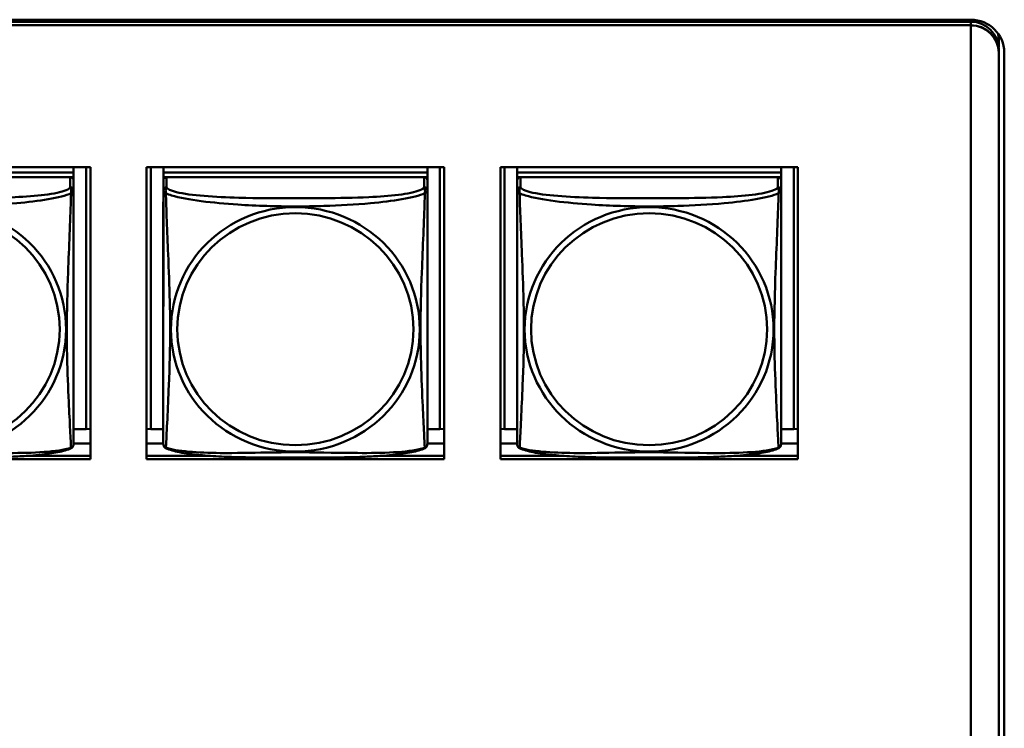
# Model space of a CAD drawing. Header units: inches. Extents: x 7.7 to 68.4, y -5.1 to 39.9.
# Tile 101 of 172: x 50.7 to 52.4, y 17.5 to 18.8. Entities that reach past the tile are written whole.
import ezdxf

# ---------------------------------------------------------------- set-up
doc = ezdxf.new("R2010")
doc.units = ezdxf.units.IN
doc.header["$MEASUREMENT"] = 0
doc.layers.add('Visible Edges(ROSSANSI)', color=7, linetype='Continuous', lineweight=50)
doc.layers.add('Visible Tangent Edges(ROSSANSI)', color=7, linetype='Continuous', lineweight=50)

msp = doc.modelspace()

# ---------------------------------------------------------------- linework, layer by layer
at = {"layer": 'Visible Edges(ROSSANSI)'}
for p, q in [((40.4676, 18.7686), (52.3623, 18.7686)), ((40.4676, 18.765), (52.3622, 18.765)), ((52.3622, 18.7589), (40.4676, 18.7589)), ((52.3622, 18.7588), (52.3622, 18.7584)), ((52.3622, 18.7584), (52.3622, 13.8052)), ((52.4122, 18.7335), (52.4122, 18.719)), ((52.4123, 18.7097), (52.4123, 18.7158)), ((52.4122, 18.7097), (52.4122, 18.7093)), ((52.4122, 13.7562), (52.4122, 18.7093)), ((52.4123, 13.7566), (52.4123, 18.7097)), ((52.4223, 18.7097), (52.4223, 13.7566)), ((50.2545, 18.505), (50.787, 18.505)), ((50.7569, 18.505), (50.7569, 18.495)), ((50.7795, 18.505), (50.7795, 18.0363)), ((50.787, 18.505), (50.787, 17.9823)), ((50.8875, 17.9823), (50.8875, 18.505)), ((50.8875, 18.505), (51.42, 18.505)), ((50.8948, 18.0363), (50.8948, 18.505)), ((50.9175, 18.505), (50.9175, 18.495)), ((50.9175, 18.481), (50.9175, 18.505)), ((51.3899, 18.505), (51.3899, 18.495)), ((51.4125, 18.505), (51.4125, 18.0363)), ((51.42, 18.505), (51.42, 17.9823)), ((51.5205, 17.9823), (51.5205, 18.505)), ((51.5205, 18.505), (52.053, 18.505)), ((51.5278, 18.0363), (51.5278, 18.505)), ((51.5505, 18.505), (51.5505, 18.495)), ((51.5505, 18.481), (51.5505, 18.505)), ((52.0229, 18.505), (52.0229, 18.495)), ((52.0455, 18.505), (52.0455, 18.0363)), ((52.053, 18.505), (52.053, 17.9823)), ((50.7569, 18.495), (50.2845, 18.4951)), ((50.2845, 18.4951), (50.7569, 18.495)), ((50.751, 18.4868), (50.2904, 18.4868)), ((50.7511, 18.4868), (50.7569, 18.4868)), ((50.7569, 18.495), (50.7569, 18.4868)), ((50.7569, 18.495), (50.7569, 18.495)), ((50.7569, 18.4868), (50.7569, 18.4811)), ((51.3899, 18.495), (50.9175, 18.495)), ((50.9175, 18.495), (50.9175, 18.4868)), ((50.9175, 18.495), (50.9175, 18.495)), ((50.9175, 18.495), (51.3899, 18.495)), ((50.9175, 18.4811), (50.9175, 18.4868)), ((50.9175, 18.4868), (50.9233, 18.4868)), ((51.384, 18.4868), (50.9234, 18.4868)), ((51.3841, 18.4868), (51.3899, 18.4868)), ((51.3899, 18.495), (51.3899, 18.4868)), ((51.3899, 18.495), (51.3899, 18.495)), ((51.3899, 18.4868), (51.3899, 18.4811)), ((52.0229, 18.495), (51.5505, 18.495)), ((51.5505, 18.495), (51.5505, 18.4868)), ((51.5505, 18.495), (51.5505, 18.495)), ((51.5505, 18.495), (52.0229, 18.495)), ((51.5505, 18.4811), (51.5505, 18.4868)), ((51.5505, 18.4868), (51.5563, 18.4868)), ((52.017, 18.4868), (51.5564, 18.4868)), ((52.0171, 18.4868), (52.0229, 18.4868)), ((52.0229, 18.495), (52.0229, 18.4868)), ((52.0229, 18.495), (52.0229, 18.495)), ((52.0229, 18.4868), (52.0229, 18.4811)), ((50.7569, 18.4633), (50.7569, 18.481)), ((50.9175, 18.481), (50.9174, 18.0288)), ((51.3899, 18.4633), (51.3899, 18.481)), ((51.5505, 18.481), (51.5504, 18.0288)), ((52.0229, 18.4633), (52.0229, 18.481)), ((50.7569, 18.4633), (50.7569, 18.4633)), ((51.3899, 18.4633), (51.3899, 18.4633)), ((52.0229, 18.4633), (52.0229, 18.4633)), ((50.9174, 18.0585), (50.9174, 18.0312)), ((51.5504, 18.0585), (51.5504, 18.0312)), ((50.7795, 18.0363), (50.7569, 18.0363)), ((50.7795, 18.0363), (50.787, 18.0366)), ((50.8948, 18.0363), (50.8875, 18.0366)), ((50.9174, 18.0363), (50.8948, 18.0363)), ((50.9174, 18.0312), (50.9174, 18.0288)), ((50.9174, 18.0111), (50.9174, 18.0288)), ((51.4125, 18.0363), (51.3899, 18.0363)), ((51.4125, 18.0363), (51.42, 18.0366)), ((51.5278, 18.0363), (51.5205, 18.0366)), ((51.5504, 18.0363), (51.5278, 18.0363)), ((51.5504, 18.0312), (51.5504, 18.0288)), ((51.5504, 18.0111), (51.5504, 18.0288)), ((52.0455, 18.0363), (52.0229, 18.0363)), ((52.0455, 18.0363), (52.053, 18.0366)), ((50.787, 18.0106), (50.7569, 18.0106)), ((50.9174, 18.0106), (50.8875, 18.0106)), ((50.9174, 18.0111), (50.9174, 18.0111)), ((51.42, 18.0106), (51.3899, 18.0106)), ((51.5504, 18.0106), (51.5205, 18.0106)), ((51.5504, 18.0111), (51.5504, 18.0111)), ((52.053, 18.0106), (52.0229, 18.0106)), ((50.787, 17.9823), (50.2545, 17.9823)), ((50.6742, 17.9883), (50.787, 17.9883)), ((50.8875, 17.9883), (51, 17.9883)), ((51.42, 17.9823), (50.8875, 17.9823)), ((51.3074, 17.9883), (51.42, 17.9883)), ((51.5205, 17.9883), (51.6328, 17.9883)), ((52.053, 17.9823), (51.5205, 17.9823)), ((51.9406, 17.9883), (52.053, 17.9883))]:
    msp.add_line(p, q, dxfattribs=at)
for centre, major_axis, start_param, end_param in [((52.3622, 18.7158), (0.0501, 0), 0, 1.570796), ((52.3623, 18.7097), (0.06, 0), 0, 1.570796), ((52.3622, 18.7097), (0.0501, 0), 0, 1.570796), ((52.3622, 18.7097), (0.05, 0), 0, 1.570796), ((52.3622, 18.7093), (0.05, 0), 0, 1.570796), ((52.3622, 18.7335), (0.05, 0), 0, 0.219139), ((50.751, 18.481), (0.00591, 0), 6.283162, 7.853958), ((50.9234, 18.481), (-0.00591, 0), 4.712366, 6.283162), ((51.384, 18.481), (0.00591, 0), 6.283162, 7.853958), ((51.5564, 18.481), (-0.00591, 0), 4.712366, 6.283162), ((52.017, 18.481), (0.00591, 0), 6.283162, 7.853958)]:
    msp.add_ellipse(centre, major_axis=major_axis, ratio=0.981793, start_param=start_param, end_param=end_param, dxfattribs=at)
for points, knots in [([(50.7569, 18.4633), (50.7569, 18.4613), (50.7569, 18.4578), (50.7569, 18.4485), (50.7569, 18.4424), (50.7569, 18.4276), (50.7569, 18.4186), (50.7569, 18.4029), (50.7569, 18.3966), (50.7569, 18.3823), (50.7569, 18.3744), (50.7569, 18.3563), (50.7569, 18.346), (50.7569, 18.321), (50.7569, 18.3063), (50.7569, 18.2738), (50.7569, 18.2558), (50.7569, 18.2201), (50.7569, 18.2023), (50.7569, 18.1667), (50.7569, 18.149), (50.7569, 18.1229), (50.7569, 18.1142), (50.7569, 18.0913), (50.7569, 18.0773), (50.7569, 18.0567), (50.7569, 18.0494), (50.7569, 18.0377), (50.7569, 18.033), (50.7569, 18.0254), (50.7569, 18.0223), (50.7569, 18.0173), (50.7569, 18.0154), (50.7569, 18.0128), (50.7569, 18.0119), (50.7569, 18.011), (50.7569, 18.0108), (50.7569, 18.0105), (50.7569, 18.0105), (50.7569, 18.0104), (50.7569, 18.0104), (50.7569, 18.0104), (50.7569, 18.0104), (50.7569, 18.0104), (50.7569, 18.0104), (50.7569, 18.0104), (50.7569, 18.0104), (50.7569, 18.0104), (50.7569, 18.0103), (50.7569, 18.0103), (50.7569, 18.0103), (50.7569, 18.0103), (50.7569, 18.0103), (50.7569, 18.0103), (50.7569, 18.0103), (50.7569, 18.0102), (50.7569, 18.0102), (50.7569, 18.0101), (50.7577, 18.0141), (50.7567, 18.0082)], [-1.737343, -1.737343, -1.737343, -1.737343, -1.672944, -1.672944, -1.604422, -1.604422, -1.52499, -1.52499, -1.474054, -1.474054, -1.413069, -1.413069, -1.334757, -1.334757, -1.223483, -1.223483, -1.085035, -1.085035, -0.946588, -0.946588, -0.80814, -0.80814, -0.738916, -0.738916, -0.621545, -0.621545, -0.551982, -0.551982, -0.498632, -0.498632, -0.453561, -0.453561, -0.41439, -0.41439, -0.383629, -0.383629, -0.368248, -0.368248, -0.360558, -0.360558, -0.356713, -0.356713, -0.35479, -0.35479, -0.353829, -0.353829, -0.353348, -0.353348, -0.353108, -0.353108, -0.353059, -0.353059, -0.352994, -0.352994, -0.352945, -0.352945, -0.352913, -0.352913, -0.352868, -0.352868, -0.352868, -0.352868]), ([(51.3899, 18.4633), (51.3899, 18.4613), (51.3899, 18.4578), (51.3899, 18.4485), (51.3899, 18.4424), (51.3899, 18.4276), (51.3899, 18.4186), (51.3899, 18.4029), (51.3899, 18.3966), (51.3899, 18.3823), (51.3899, 18.3744), (51.3899, 18.3563), (51.3899, 18.346), (51.3899, 18.321), (51.3899, 18.3063), (51.3899, 18.2738), (51.3899, 18.2558), (51.3899, 18.2201), (51.3899, 18.2022), (51.3899, 18.1667), (51.3899, 18.149), (51.3899, 18.1229), (51.3899, 18.1142), (51.3899, 18.0912), (51.3899, 18.0773), (51.3899, 18.0567), (51.3899, 18.0494), (51.3899, 18.0377), (51.3899, 18.033), (51.3899, 18.0254), (51.3899, 18.0223), (51.3899, 18.0173), (51.3899, 18.0154), (51.3899, 18.0128), (51.3899, 18.0119), (51.3899, 18.011), (51.3899, 18.0107), (51.3899, 18.0105), (51.3899, 18.0105), (51.3899, 18.0104), (51.3899, 18.0104), (51.3899, 18.0104), (51.3899, 18.0104), (51.3899, 18.0104), (51.3899, 18.0104), (51.3899, 18.0104), (51.3899, 18.0103), (51.3899, 18.0103), (51.3899, 18.0103), (51.3899, 18.0103), (51.3899, 18.0103), (51.3899, 18.0103), (51.3899, 18.0103), (51.3899, 18.0103), (51.3899, 18.0102), (51.3899, 18.0102), (51.3899, 18.0102), (51.3899, 18.0101), (51.3907, 18.0141), (51.3897, 18.0082)], [-1.737343, -1.737343, -1.737343, -1.737343, -1.672944, -1.672944, -1.604422, -1.604422, -1.52499, -1.52499, -1.474054, -1.474054, -1.413069, -1.413069, -1.334757, -1.334757, -1.223483, -1.223483, -1.085035, -1.085035, -0.946588, -0.946588, -0.80814, -0.80814, -0.738916, -0.738916, -0.621545, -0.621545, -0.551982, -0.551982, -0.498632, -0.498632, -0.453561, -0.453561, -0.41439, -0.41439, -0.383629, -0.383629, -0.368248, -0.368248, -0.360558, -0.360558, -0.356713, -0.356713, -0.35479, -0.35479, -0.353829, -0.353829, -0.353348, -0.353348, -0.353108, -0.353108, -0.353059, -0.353059, -0.352994, -0.352994, -0.352945, -0.352945, -0.352913, -0.352913, -0.352868, -0.352868, -0.352868, -0.352868]), ([(52.0229, 18.4633), (52.0229, 18.4612), (52.0229, 18.4578), (52.0229, 18.4484), (52.0229, 18.4424), (52.0229, 18.4275), (52.0229, 18.4186), (52.0229, 18.4029), (52.0229, 18.3965), (52.0229, 18.3823), (52.0229, 18.3744), (52.0229, 18.3563), (52.0229, 18.346), (52.0229, 18.321), (52.0229, 18.3063), (52.0229, 18.2738), (52.0229, 18.2558), (52.0229, 18.2201), (52.0229, 18.2022), (52.0229, 18.1667), (52.0229, 18.149), (52.0229, 18.1229), (52.0229, 18.1142), (52.0229, 18.0912), (52.0229, 18.0773), (52.0229, 18.0567), (52.0229, 18.0494), (52.0229, 18.0377), (52.0229, 18.033), (52.0229, 18.0254), (52.0229, 18.0222), (52.0229, 18.0173), (52.0229, 18.0154), (52.0229, 18.0128), (52.0229, 18.0119), (52.0229, 18.011), (52.0229, 18.0107), (52.0229, 18.0105), (52.0229, 18.0104), (52.0229, 18.0104), (52.0229, 18.0104), (52.0229, 18.0104), (52.0229, 18.0104), (52.0229, 18.0103), (52.0229, 18.0103), (52.0229, 18.0103), (52.0229, 18.0103), (52.0229, 18.0103), (52.0229, 18.0103), (52.0229, 18.0103), (52.0229, 18.0103), (52.0229, 18.0103), (52.0229, 18.0103), (52.0229, 18.0102), (52.0229, 18.0102), (52.0229, 18.0102), (52.0229, 18.0102), (52.0229, 18.01), (52.0237, 18.014), (52.0227, 18.0082)], [-1.737343, -1.737343, -1.737343, -1.737343, -1.672944, -1.672944, -1.604422, -1.604422, -1.52499, -1.52499, -1.474054, -1.474054, -1.413069, -1.413069, -1.334757, -1.334757, -1.223483, -1.223483, -1.085035, -1.085035, -0.946588, -0.946588, -0.80814, -0.80814, -0.738916, -0.738916, -0.621545, -0.621545, -0.551982, -0.551982, -0.498632, -0.498632, -0.453561, -0.453561, -0.41439, -0.41439, -0.383629, -0.383629, -0.368248, -0.368248, -0.360558, -0.360558, -0.356713, -0.356713, -0.35479, -0.35479, -0.353829, -0.353829, -0.353348, -0.353348, -0.353108, -0.353108, -0.353059, -0.353059, -0.352994, -0.352994, -0.352945, -0.352945, -0.352913, -0.352913, -0.352868, -0.352868, -0.352868, -0.352868]), ([(50.7527, 18.0023), (50.7532, 18.0026), (50.7538, 18.0029), (50.7547, 18.0038), (50.755, 18.0042), (50.7557, 18.0051), (50.7559, 18.0056), (50.7563, 18.0064), (50.7564, 18.0068), (50.7566, 18.0075), (50.7567, 18.0079), (50.7567, 18.0082)], [0.0227374, 0.0227374, 0.0227374, 0.0227374, 0.02954725, 0.02954725, 0.03635709, 0.03635709, 0.04316693, 0.04316693, 0.04997677, 0.04997677, 0.05678661, 0.05678661, 0.05678661, 0.05678661]), ([(50.9174, 18.0111), (50.9174, 18.011), (50.9174, 18.0109), (50.9174, 18.0108), (50.9174, 18.0107), (50.9174, 18.0106), (50.9174, 18.0105), (50.9174, 18.0105), (50.9174, 18.0104), (50.9174, 18.0104), (50.9174, 18.0104), (50.9174, 18.0104), (50.9174, 18.0104), (50.9174, 18.0104), (50.9174, 18.0104), (50.9174, 18.0104), (50.9174, 18.0104), (50.9174, 18.0103), (50.9174, 18.0103), (50.9174, 18.0103), (50.9174, 18.0103), (50.9174, 18.0103), (50.9174, 18.0103), (50.9174, 18.0103), (50.9174, 18.0103), (50.9174, 18.0102), (50.9174, 18.0102), (50.9174, 18.01), (50.9168, 18.0132), (50.9176, 18.0082)], [-1.737338, -1.737338, -1.737338, -1.737338, -1.7319152, -1.7319152, -1.7264924, -1.7264924, -1.72106959, -1.72106959, -1.71564679, -1.71564679, -1.71293539, -1.71293539, -1.71157969, -1.71157969, -1.71090184, -1.71090184, -1.71056291, -1.71056291, -1.71045007, -1.71045007, -1.71040727, -1.71040727, -1.71034618, -1.71034618, -1.71029647, -1.71029647, -1.71026337, -1.71026337, -1.71022399, -1.71022399, -1.71022399, -1.71022399]), ([(50.9216, 18.0023), (50.9211, 18.0026), (50.9206, 18.0029), (50.9197, 18.0038), (50.9193, 18.0042), (50.9187, 18.0051), (50.9184, 18.0056), (50.9181, 18.0064), (50.9179, 18.0068), (50.9177, 18.0075), (50.9177, 18.0079), (50.9176, 18.0082)], [0.02273801, 0.02273801, 0.02273801, 0.02273801, 0.02955005, 0.02955005, 0.03636208, 0.03636208, 0.04317412, 0.04317412, 0.04998616, 0.04998616, 0.05679819, 0.05679819, 0.05679819, 0.05679819]), ([(51.3857, 18.0023), (51.3862, 18.0026), (51.3868, 18.0029), (51.3877, 18.0038), (51.388, 18.0042), (51.3887, 18.0051), (51.3889, 18.0055), (51.3893, 18.0064), (51.3894, 18.0068), (51.3896, 18.0075), (51.3897, 18.0079), (51.3897, 18.0082)], [0.0227374, 0.0227374, 0.0227374, 0.0227374, 0.02954725, 0.02954725, 0.03635709, 0.03635709, 0.04316693, 0.04316693, 0.04997677, 0.04997677, 0.05678661, 0.05678661, 0.05678661, 0.05678661]), ([(51.5504, 18.0111), (51.5504, 18.011), (51.5504, 18.0109), (51.5504, 18.0107), (51.5504, 18.0107), (51.5504, 18.0106), (51.5504, 18.0105), (51.5504, 18.0104), (51.5504, 18.0104), (51.5504, 18.0104), (51.5504, 18.0104), (51.5504, 18.0104), (51.5504, 18.0104), (51.5504, 18.0104), (51.5504, 18.0104), (51.5504, 18.0103), (51.5504, 18.0103), (51.5504, 18.0103), (51.5504, 18.0103), (51.5504, 18.0103), (51.5504, 18.0103), (51.5504, 18.0103), (51.5504, 18.0103), (51.5504, 18.0103), (51.5504, 18.0102), (51.5504, 18.0102), (51.5504, 18.0102), (51.5504, 18.01), (51.5498, 18.0132), (51.5506, 18.0082)], [-1.737338, -1.737338, -1.737338, -1.737338, -1.7319152, -1.7319152, -1.7264924, -1.7264924, -1.72106959, -1.72106959, -1.71564679, -1.71564679, -1.71293539, -1.71293539, -1.71157969, -1.71157969, -1.71090184, -1.71090184, -1.71056291, -1.71056291, -1.71045007, -1.71045007, -1.71040727, -1.71040727, -1.71034618, -1.71034618, -1.71029647, -1.71029647, -1.71026337, -1.71026337, -1.71022399, -1.71022399, -1.71022399, -1.71022399]), ([(51.5546, 18.0023), (51.5541, 18.0026), (51.5536, 18.0029), (51.5527, 18.0038), (51.5523, 18.0042), (51.5517, 18.0051), (51.5514, 18.0055), (51.5511, 18.0064), (51.5509, 18.0068), (51.5507, 18.0075), (51.5507, 18.0079), (51.5506, 18.0082)], [0.02273801, 0.02273801, 0.02273801, 0.02273801, 0.02955005, 0.02955005, 0.03636208, 0.03636208, 0.04317412, 0.04317412, 0.04998616, 0.04998616, 0.05679819, 0.05679819, 0.05679819, 0.05679819]), ([(52.0187, 18.0023), (52.0192, 18.0026), (52.0198, 18.0029), (52.0207, 18.0037), (52.021, 18.0042), (52.0217, 18.0051), (52.0219, 18.0055), (52.0223, 18.0064), (52.0224, 18.0068), (52.0226, 18.0075), (52.0227, 18.0078), (52.0227, 18.0082)], [0.0227374, 0.0227374, 0.0227374, 0.0227374, 0.02954725, 0.02954725, 0.03635709, 0.03635709, 0.04316693, 0.04316693, 0.04997677, 0.04997677, 0.05678661, 0.05678661, 0.05678661, 0.05678661]), ([(50.7527, 18.0023), (50.7493, 18.0005), (50.7458, 17.9992), (50.7378, 17.9968), (50.7333, 17.9958), (50.7239, 17.9939), (50.7189, 17.993), (50.7077, 17.9915), (50.7015, 17.9907), (50.6876, 17.9893), (50.6799, 17.9887), (50.662, 17.9875), (50.6518, 17.987), (50.6269, 17.9861), (50.6122, 17.9857), (50.5805, 17.9853), (50.5635, 17.9852), (50.5295, 17.9851), (50.5125, 17.9851), (50.4785, 17.9852), (50.4615, 17.9853), (50.4274, 17.9858), (50.4103, 17.9862), (50.3801, 17.9875), (50.3669, 17.9882), (50.346, 17.9901), (50.3379, 17.9909), (50.3243, 17.9928), (50.3186, 17.9937), (50.3085, 17.9957), (50.3041, 17.9967), (50.2959, 17.9991), (50.2922, 18.0004), (50.2886, 18.0023)], [-1.678204, -1.678204, -1.678204, -1.678204, -1.629816, -1.629816, -1.580861, -1.580861, -1.532582, -1.532582, -1.479316, -1.479316, -1.416961, -1.416961, -1.337798, -1.337798, -1.226353, -1.226353, -1.09702, -1.09702, -0.967687, -0.967687, -0.838354, -0.838354, -0.709021, -0.709021, -0.60577, -0.60577, -0.53827, -0.53827, -0.483941, -0.483941, -0.435529, -0.435529, -0.384876, -0.384876, -0.384876, -0.384876]), ([(51.3857, 18.0023), (51.3823, 18.0005), (51.3788, 17.9992), (51.3708, 17.9968), (51.3663, 17.9957), (51.3569, 17.9939), (51.3519, 17.993), (51.3407, 17.9914), (51.3345, 17.9907), (51.3206, 17.9893), (51.3129, 17.9887), (51.295, 17.9875), (51.2848, 17.987), (51.2599, 17.9861), (51.2452, 17.9857), (51.2135, 17.9853), (51.1965, 17.9852), (51.1625, 17.9851), (51.1455, 17.9851), (51.1115, 17.9852), (51.0945, 17.9853), (51.0604, 17.9857), (51.0433, 17.9861), (51.0131, 17.9874), (50.9999, 17.9882), (50.979, 17.99), (50.9709, 17.9909), (50.9573, 17.9927), (50.9516, 17.9937), (50.9415, 17.9956), (50.9371, 17.9967), (50.9289, 17.9991), (50.9252, 18.0004), (50.9216, 18.0023)], [-1.678204, -1.678204, -1.678204, -1.678204, -1.629816, -1.629816, -1.580861, -1.580861, -1.532582, -1.532582, -1.479316, -1.479316, -1.416961, -1.416961, -1.337798, -1.337798, -1.226353, -1.226353, -1.09702, -1.09702, -0.967687, -0.967687, -0.838354, -0.838354, -0.709021, -0.709021, -0.60577, -0.60577, -0.53827, -0.53827, -0.483941, -0.483941, -0.435529, -0.435529, -0.384876, -0.384876, -0.384876, -0.384876]), ([(52.0187, 18.0023), (52.0153, 18.0005), (52.0118, 17.9992), (52.0038, 17.9968), (51.9993, 17.9957), (51.9899, 17.9938), (51.9849, 17.993), (51.9737, 17.9914), (51.9675, 17.9907), (51.9536, 17.9893), (51.9459, 17.9887), (51.928, 17.9875), (51.9178, 17.987), (51.8929, 17.986), (51.8782, 17.9857), (51.8465, 17.9853), (51.8295, 17.9852), (51.7955, 17.9851), (51.7785, 17.9851), (51.7445, 17.9852), (51.7275, 17.9852), (51.6934, 17.9857), (51.6763, 17.9861), (51.6461, 17.9874), (51.6329, 17.9882), (51.612, 17.99), (51.6039, 17.9909), (51.5903, 17.9927), (51.5846, 17.9936), (51.5745, 17.9956), (51.5701, 17.9967), (51.5619, 17.9991), (51.5582, 18.0004), (51.5546, 18.0023)], [-1.678204, -1.678204, -1.678204, -1.678204, -1.629816, -1.629816, -1.580861, -1.580861, -1.532582, -1.532582, -1.479316, -1.479316, -1.416961, -1.416961, -1.337798, -1.337798, -1.226353, -1.226353, -1.09702, -1.09702, -0.967687, -0.967687, -0.838354, -0.838354, -0.709021, -0.709021, -0.60577, -0.60577, -0.53827, -0.53827, -0.483941, -0.483941, -0.435529, -0.435529, -0.384876, -0.384876, -0.384876, -0.384876])]:
    msp.add_open_spline(points, degree=3, knots=knots, dxfattribs=at)
at = {"layer": 'Visible Tangent Edges(ROSSANSI)'}
for p, q in [((52.3622, 18.7686), (52.3622, 18.765)), ((52.3622, 18.765), (52.3622, 18.7589)), ((50.751, 18.4868), (50.751, 18.4691)), ((50.9234, 18.4691), (50.9234, 18.4868)), ((51.384, 18.4868), (51.384, 18.4691)), ((51.5564, 18.4691), (51.5564, 18.4868)), ((52.017, 18.4868), (52.017, 18.4691)), ((50.9175, 18.481), (50.9175, 18.4633)), ((51.5505, 18.481), (51.5505, 18.4633))]:
    msp.add_line(p, q, dxfattribs=at)
for centre, major_axis, start_param, end_param in [((50.751, 18.4633), (0.00591, 0), 6.283162, 7.853958), ((50.9234, 18.4633), (-0.00591, 0), 4.712366, 6.283162), ((51.384, 18.4633), (0.00591, 0), 6.283162, 7.853958), ((51.5564, 18.4633), (-0.00591, 0), 4.712366, 6.283162), ((52.017, 18.4633), (0.00591, 0), 6.283162, 7.853958)]:
    msp.add_ellipse(centre, major_axis=major_axis, ratio=0.981793, start_param=start_param, end_param=end_param, dxfattribs=at)
for centre, major_axis in [((50.5207, 18.2146), (0.2227, 0)), ((51.1537, 18.2146), (0.2227, 0)), ((51.7867, 18.2146), (0.2227, 0)), ((50.5207, 18.2149), (0.2113, 0)), ((51.1537, 18.2148), (0.2113, 0)), ((51.7867, 18.2148), (0.2113, 0))]:
    msp.add_ellipse(centre, major_axis=major_axis, ratio=0.981793, dxfattribs=at)
for points, knots in [([(50.751, 18.4691), (50.7504, 18.4672), (50.7477, 18.4652), (50.7433, 18.4634), (50.7352, 18.4601), (50.7213, 18.4574), (50.7051, 18.4554), (50.689, 18.4534), (50.6708, 18.4521), (50.6522, 18.4512), (50.6258, 18.4499), (50.5985, 18.4495), (50.5714, 18.4493), (50.5545, 18.4492), (50.5376, 18.4492), (50.5207, 18.4492), (50.4868, 18.4492), (50.453, 18.4492), (50.4193, 18.4501), (50.3773, 18.4512), (50.3333, 18.4539), (50.3078, 18.4604), (50.2977, 18.4629), (50.2913, 18.466), (50.2904, 18.4692)], [0.325731, 0.325731, 0.325731, 0.325731, 0.404774, 0.404774, 0.404774, 0.550532, 0.550532, 0.550532, 0.69629, 0.69629, 0.69629, 0.902598, 0.902598, 0.902598, 1.03154, 1.03154, 1.03154, 1.289425, 1.289425, 1.289425, 1.610774, 1.610774, 1.610774, 1.73735, 1.73735, 1.73735, 1.73735]), ([(50.751, 18.4691), (50.7511, 18.4688), (50.7512, 18.4684), (50.7515, 18.4676), (50.7517, 18.4672), (50.7519, 18.4665), (50.752, 18.4662), (50.7522, 18.4657), (50.7523, 18.4655), (50.7524, 18.4649), (50.7525, 18.4644), (50.7527, 18.4631), (50.7528, 18.4622), (50.7527, 18.4602), (50.7526, 18.4592), (50.7524, 18.4581)], [-0.0844808, -0.0844808, -0.0844808, -0.0844808, -0.06943799, -0.06943799, -0.05587828, -0.05587828, -0.04740346, -0.04740346, -0.04210669, -0.04210669, -0.03151317, -0.03151317, -0.01456352, -0.01456352, 0.00026741, 0.00026741, 0.00026741, 0.00026741]), ([(50.922, 18.4581), (50.9218, 18.4592), (50.9217, 18.4602), (50.9216, 18.4622), (50.9216, 18.4631), (50.9218, 18.4644), (50.9219, 18.4649), (50.9221, 18.4655), (50.9221, 18.4657), (50.9223, 18.4662), (50.9224, 18.4665), (50.9227, 18.4672), (50.9228, 18.4676), (50.9231, 18.4684), (50.9233, 18.4688), (50.9234, 18.4691)], [-0.00026741, -0.00026741, -0.00026741, -0.00026741, 0.01456352, 0.01456352, 0.03151317, 0.03151317, 0.04210669, 0.04210669, 0.04740346, 0.04740346, 0.05587828, 0.05587828, 0.06943799, 0.06943799, 0.0844808, 0.0844808, 0.0844808, 0.0844808]), ([(51.384, 18.4691), (51.3834, 18.4672), (51.3807, 18.4652), (51.3763, 18.4634), (51.3682, 18.4601), (51.3543, 18.4574), (51.3381, 18.4554), (51.322, 18.4534), (51.3038, 18.452), (51.2852, 18.4512), (51.2588, 18.4499), (51.2315, 18.4495), (51.2044, 18.4493), (51.1875, 18.4492), (51.1706, 18.4492), (51.1537, 18.4492), (51.1198, 18.4492), (51.086, 18.4492), (51.0523, 18.4501), (51.0103, 18.4512), (50.9663, 18.4539), (50.9408, 18.4603), (50.9307, 18.4629), (50.9243, 18.466), (50.9234, 18.4691)], [0.325731, 0.325731, 0.325731, 0.325731, 0.404774, 0.404774, 0.404774, 0.550532, 0.550532, 0.550532, 0.69629, 0.69629, 0.69629, 0.902598, 0.902598, 0.902598, 1.03154, 1.03154, 1.03154, 1.289425, 1.289425, 1.289425, 1.610774, 1.610774, 1.610774, 1.73735, 1.73735, 1.73735, 1.73735]), ([(51.384, 18.4691), (51.3841, 18.4688), (51.3842, 18.4684), (51.3845, 18.4676), (51.3847, 18.4672), (51.3849, 18.4665), (51.385, 18.4662), (51.3852, 18.4657), (51.3853, 18.4655), (51.3854, 18.4649), (51.3855, 18.4644), (51.3857, 18.4631), (51.3858, 18.4622), (51.3857, 18.4602), (51.3856, 18.4592), (51.3854, 18.458)], [-0.0844808, -0.0844808, -0.0844808, -0.0844808, -0.06943799, -0.06943799, -0.05587828, -0.05587828, -0.04740346, -0.04740346, -0.04210669, -0.04210669, -0.03151317, -0.03151317, -0.01456352, -0.01456352, 0.00026741, 0.00026741, 0.00026741, 0.00026741]), ([(51.555, 18.458), (51.5548, 18.4592), (51.5547, 18.4602), (51.5546, 18.4622), (51.5546, 18.4631), (51.5548, 18.4644), (51.5549, 18.4649), (51.5551, 18.4655), (51.5551, 18.4657), (51.5553, 18.4662), (51.5554, 18.4665), (51.5557, 18.4672), (51.5558, 18.4676), (51.5561, 18.4684), (51.5563, 18.4687), (51.5564, 18.4691)], [-0.00026741, -0.00026741, -0.00026741, -0.00026741, 0.01456352, 0.01456352, 0.03151317, 0.03151317, 0.04210669, 0.04210669, 0.04740346, 0.04740346, 0.05587828, 0.05587828, 0.06943799, 0.06943799, 0.0844808, 0.0844808, 0.0844808, 0.0844808]), ([(52.017, 18.4691), (52.0164, 18.4671), (52.0137, 18.4652), (52.0093, 18.4634), (52.0012, 18.4601), (51.9873, 18.4574), (51.9711, 18.4553), (51.955, 18.4533), (51.9368, 18.452), (51.9182, 18.4512), (51.8918, 18.4499), (51.8645, 18.4495), (51.8374, 18.4493), (51.8205, 18.4492), (51.8036, 18.4492), (51.7867, 18.4492), (51.7528, 18.4492), (51.719, 18.4492), (51.6853, 18.4501), (51.6433, 18.4512), (51.5993, 18.4539), (51.5738, 18.4603), (51.5637, 18.4629), (51.5573, 18.466), (51.5564, 18.4691)], [0.325731, 0.325731, 0.325731, 0.325731, 0.404774, 0.404774, 0.404774, 0.550532, 0.550532, 0.550532, 0.69629, 0.69629, 0.69629, 0.902598, 0.902598, 0.902598, 1.03154, 1.03154, 1.03154, 1.289425, 1.289425, 1.289425, 1.610774, 1.610774, 1.610774, 1.73735, 1.73735, 1.73735, 1.73735]), ([(52.017, 18.4691), (52.0171, 18.4687), (52.0172, 18.4684), (52.0175, 18.4676), (52.0177, 18.4672), (52.0179, 18.4665), (52.018, 18.4662), (52.0182, 18.4657), (52.0183, 18.4655), (52.0184, 18.4648), (52.0185, 18.4644), (52.0187, 18.4631), (52.0188, 18.4622), (52.0187, 18.4602), (52.0186, 18.4592), (52.0184, 18.458)], [-0.0844808, -0.0844808, -0.0844808, -0.0844808, -0.06943799, -0.06943799, -0.05587828, -0.05587828, -0.04740346, -0.04740346, -0.04210669, -0.04210669, -0.03151317, -0.03151317, -0.01456352, -0.01456352, 0.00026741, 0.00026741, 0.00026741, 0.00026741]), ([(50.289, 18.4581), (50.2918, 18.4568), (50.2953, 18.4555), (50.2993, 18.4543), (50.3269, 18.446), (50.374, 18.4408), (50.4175, 18.4379), (50.4524, 18.4356), (50.4866, 18.4346), (50.5207, 18.4346), (50.5377, 18.4346), (50.5548, 18.4349), (50.5719, 18.4354), (50.5994, 18.4363), (50.6276, 18.4379), (50.6552, 18.4404), (50.6748, 18.4422), (50.6941, 18.4445), (50.7114, 18.4475), (50.7286, 18.4504), (50.7435, 18.454), (50.7524, 18.4581)], [-1.657319, -1.657319, -1.657319, -1.657319, -1.610774, -1.610774, -1.610774, -1.289425, -1.289425, -1.289425, -1.03154, -1.03154, -1.03154, -0.902598, -0.902598, -0.902598, -0.69629, -0.69629, -0.69629, -0.550532, -0.550532, -0.550532, -0.405761, -0.405761, -0.405761, -0.405761]), ([(50.7524, 18.4581), (50.7522, 18.4541), (50.7521, 18.4495), (50.752, 18.4446), (50.7509, 18.4102), (50.7487, 18.361), (50.747, 18.317), (50.7457, 18.2817), (50.7447, 18.2481), (50.7447, 18.2147), (50.7447, 18.1979), (50.7449, 18.1812), (50.7453, 18.1645), (50.746, 18.1377), (50.7471, 18.1106), (50.7483, 18.0848), (50.7491, 18.0666), (50.75, 18.0491), (50.7507, 18.0344), (50.7514, 18.0197), (50.752, 18.0081), (50.7523, 18.0031)], [-1.657319, -1.657319, -1.657319, -1.657319, -1.610774, -1.610774, -1.610774, -1.289425, -1.289425, -1.289425, -1.03154, -1.03154, -1.03154, -0.902598, -0.902598, -0.902598, -0.69629, -0.69629, -0.69629, -0.550532, -0.550532, -0.550532, -0.405761, -0.405761, -0.405761, -0.405761]), ([(50.7524, 18.4581), (50.7531, 18.4586), (50.7538, 18.4592), (50.7549, 18.4601), (50.7554, 18.4605), (50.756, 18.461), (50.7561, 18.4612), (50.7564, 18.4615), (50.7564, 18.4616), (50.7566, 18.4618), (50.7566, 18.4619), (50.7568, 18.4622), (50.7568, 18.4624), (50.7569, 18.4628), (50.7569, 18.4631), (50.7569, 18.4633)], [-0.00026741, -0.00026741, -0.00026741, -0.00026741, 0.01456352, 0.01456352, 0.03151317, 0.03151317, 0.04210669, 0.04210669, 0.04740346, 0.04740346, 0.05587828, 0.05587828, 0.06943799, 0.06943799, 0.08447444, 0.08447444, 0.08447444, 0.08447444]), ([(50.9175, 18.4633), (50.9175, 18.4608), (50.9175, 18.4562), (50.9175, 18.45), (50.9174, 18.4388), (50.9174, 18.4224), (50.9174, 18.4045), (50.9174, 18.3867), (50.9174, 18.3675), (50.9174, 18.3483), (50.9174, 18.3212), (50.9174, 18.294), (50.9174, 18.2673), (50.9174, 18.2505), (50.9174, 18.2339), (50.9174, 18.2173), (50.9174, 18.184), (50.9174, 18.1508), (50.9174, 18.1186), (50.9174, 18.0785), (50.9174, 18.038), (50.9174, 18.0194), (50.9174, 18.0121), (50.9174, 18.0089), (50.9174, 18.0111)], [0.325731, 0.325731, 0.325731, 0.325731, 0.404774, 0.404774, 0.404774, 0.550532, 0.550532, 0.550532, 0.69629, 0.69629, 0.69629, 0.902598, 0.902598, 0.902598, 1.03154, 1.03154, 1.03154, 1.289425, 1.289425, 1.289425, 1.610774, 1.610774, 1.610774, 1.73735, 1.73735, 1.73735, 1.73735]), ([(50.9175, 18.4633), (50.9175, 18.463), (50.9175, 18.4628), (50.9175, 18.4624), (50.9176, 18.4622), (50.9177, 18.4619), (50.9178, 18.4618), (50.9179, 18.4616), (50.918, 18.4615), (50.9182, 18.4612), (50.9184, 18.461), (50.919, 18.4605), (50.9194, 18.4601), (50.9206, 18.4591), (50.9212, 18.4586), (50.922, 18.4581)], [-0.0844808, -0.0844808, -0.0844808, -0.0844808, -0.06943799, -0.06943799, -0.05587828, -0.05587828, -0.04740346, -0.04740346, -0.04210669, -0.04210669, -0.03151317, -0.03151317, -0.01456352, -0.01456352, 0.00026741, 0.00026741, 0.00026741, 0.00026741]), ([(50.922, 18.4581), (50.9248, 18.4568), (50.9283, 18.4555), (50.9323, 18.4543), (50.9599, 18.4459), (51.007, 18.4408), (51.0505, 18.4379), (51.0854, 18.4356), (51.1196, 18.4346), (51.1537, 18.4346), (51.1707, 18.4346), (51.1878, 18.4348), (51.2049, 18.4354), (51.2324, 18.4363), (51.2606, 18.4378), (51.2882, 18.4404), (51.3078, 18.4422), (51.3271, 18.4445), (51.3444, 18.4475), (51.3616, 18.4504), (51.3765, 18.454), (51.3854, 18.458)], [-1.657319, -1.657319, -1.657319, -1.657319, -1.610774, -1.610774, -1.610774, -1.289425, -1.289425, -1.289425, -1.03154, -1.03154, -1.03154, -0.902598, -0.902598, -0.902598, -0.69629, -0.69629, -0.69629, -0.550532, -0.550532, -0.550532, -0.405761, -0.405761, -0.405761, -0.405761]), ([(50.922, 18.0031), (50.9221, 18.0047), (50.9222, 18.007), (50.9224, 18.0099), (50.9235, 18.0297), (50.9256, 18.0729), (50.9273, 18.1144), (50.9287, 18.1477), (50.9297, 18.1812), (50.9297, 18.2147), (50.9297, 18.2314), (50.9294, 18.2482), (50.929, 18.2652), (50.9283, 18.2924), (50.9272, 18.3204), (50.926, 18.349), (50.9252, 18.3692), (50.9244, 18.3897), (50.9236, 18.4089), (50.9229, 18.428), (50.9223, 18.4457), (50.922, 18.4581)], [-1.657319, -1.657319, -1.657319, -1.657319, -1.610774, -1.610774, -1.610774, -1.289425, -1.289425, -1.289425, -1.03154, -1.03154, -1.03154, -0.902598, -0.902598, -0.902598, -0.69629, -0.69629, -0.69629, -0.550532, -0.550532, -0.550532, -0.405761, -0.405761, -0.405761, -0.405761]), ([(51.3854, 18.458), (51.3852, 18.4541), (51.3851, 18.4495), (51.385, 18.4445), (51.3839, 18.4101), (51.3817, 18.3609), (51.38, 18.317), (51.3787, 18.2817), (51.3777, 18.2481), (51.3777, 18.2147), (51.3777, 18.1979), (51.3779, 18.1812), (51.3783, 18.1645), (51.379, 18.1377), (51.3801, 18.1106), (51.3813, 18.0848), (51.3821, 18.0666), (51.383, 18.0491), (51.3837, 18.0343), (51.3844, 18.0197), (51.385, 18.0081), (51.3853, 18.0031)], [-1.657319, -1.657319, -1.657319, -1.657319, -1.610774, -1.610774, -1.610774, -1.289425, -1.289425, -1.289425, -1.03154, -1.03154, -1.03154, -0.902598, -0.902598, -0.902598, -0.69629, -0.69629, -0.69629, -0.550532, -0.550532, -0.550532, -0.405761, -0.405761, -0.405761, -0.405761]), ([(51.3854, 18.458), (51.3861, 18.4586), (51.3868, 18.4591), (51.3879, 18.4601), (51.3884, 18.4605), (51.389, 18.461), (51.3891, 18.4612), (51.3894, 18.4615), (51.3894, 18.4615), (51.3896, 18.4618), (51.3896, 18.4619), (51.3898, 18.4622), (51.3898, 18.4624), (51.3899, 18.4628), (51.3899, 18.463), (51.3899, 18.4633)], [-0.00026741, -0.00026741, -0.00026741, -0.00026741, 0.01456352, 0.01456352, 0.03151317, 0.03151317, 0.04210669, 0.04210669, 0.04740346, 0.04740346, 0.05587828, 0.05587828, 0.06943799, 0.06943799, 0.08447444, 0.08447444, 0.08447444, 0.08447444]), ([(51.5505, 18.4633), (51.5505, 18.4608), (51.5505, 18.4561), (51.5505, 18.45), (51.5504, 18.4388), (51.5504, 18.4224), (51.5504, 18.4045), (51.5504, 18.3867), (51.5504, 18.3675), (51.5504, 18.3483), (51.5504, 18.3212), (51.5504, 18.294), (51.5504, 18.2672), (51.5504, 18.2505), (51.5504, 18.2339), (51.5504, 18.2173), (51.5504, 18.184), (51.5504, 18.1508), (51.5504, 18.1186), (51.5504, 18.0785), (51.5504, 18.038), (51.5504, 18.0194), (51.5504, 18.0121), (51.5504, 18.0088), (51.5504, 18.0111)], [0.325731, 0.325731, 0.325731, 0.325731, 0.404774, 0.404774, 0.404774, 0.550532, 0.550532, 0.550532, 0.69629, 0.69629, 0.69629, 0.902598, 0.902598, 0.902598, 1.03154, 1.03154, 1.03154, 1.289425, 1.289425, 1.289425, 1.610774, 1.610774, 1.610774, 1.73735, 1.73735, 1.73735, 1.73735]), ([(51.5505, 18.4633), (51.5505, 18.463), (51.5505, 18.4628), (51.5505, 18.4624), (51.5506, 18.4622), (51.5507, 18.4619), (51.5508, 18.4618), (51.5509, 18.4615), (51.551, 18.4615), (51.5512, 18.4612), (51.5514, 18.461), (51.552, 18.4605), (51.5524, 18.4601), (51.5536, 18.4591), (51.5542, 18.4586), (51.555, 18.458)], [-0.0844808, -0.0844808, -0.0844808, -0.0844808, -0.06943799, -0.06943799, -0.05587828, -0.05587828, -0.04740346, -0.04740346, -0.04210669, -0.04210669, -0.03151317, -0.03151317, -0.01456352, -0.01456352, 0.00026741, 0.00026741, 0.00026741, 0.00026741]), ([(51.555, 18.458), (51.5578, 18.4567), (51.5613, 18.4555), (51.5653, 18.4543), (51.5929, 18.4459), (51.64, 18.4408), (51.6835, 18.4379), (51.7184, 18.4356), (51.7526, 18.4346), (51.7867, 18.4346), (51.8037, 18.4346), (51.8208, 18.4348), (51.8379, 18.4354), (51.8654, 18.4362), (51.8936, 18.4378), (51.9212, 18.4404), (51.9408, 18.4422), (51.9601, 18.4445), (51.9774, 18.4474), (51.9946, 18.4504), (52.0095, 18.454), (52.0184, 18.458)], [-1.657319, -1.657319, -1.657319, -1.657319, -1.610774, -1.610774, -1.610774, -1.289425, -1.289425, -1.289425, -1.03154, -1.03154, -1.03154, -0.902598, -0.902598, -0.902598, -0.69629, -0.69629, -0.69629, -0.550532, -0.550532, -0.550532, -0.405761, -0.405761, -0.405761, -0.405761]), ([(51.555, 18.0031), (51.5551, 18.0047), (51.5552, 18.007), (51.5554, 18.0099), (51.5565, 18.0297), (51.5586, 18.0729), (51.5603, 18.1144), (51.5617, 18.1477), (51.5627, 18.1812), (51.5627, 18.2146), (51.5627, 18.2314), (51.5624, 18.2481), (51.562, 18.2652), (51.5613, 18.2924), (51.5602, 18.3204), (51.559, 18.349), (51.5582, 18.3692), (51.5574, 18.3896), (51.5566, 18.4089), (51.5559, 18.428), (51.5553, 18.4457), (51.555, 18.458)], [-1.657319, -1.657319, -1.657319, -1.657319, -1.610774, -1.610774, -1.610774, -1.289425, -1.289425, -1.289425, -1.03154, -1.03154, -1.03154, -0.902598, -0.902598, -0.902598, -0.69629, -0.69629, -0.69629, -0.550532, -0.550532, -0.550532, -0.405761, -0.405761, -0.405761, -0.405761]), ([(52.0184, 18.458), (52.0182, 18.4541), (52.0181, 18.4495), (52.018, 18.4445), (52.0169, 18.4101), (52.0147, 18.3609), (52.013, 18.317), (52.0117, 18.2817), (52.0107, 18.2481), (52.0107, 18.2146), (52.0107, 18.1979), (52.0109, 18.1812), (52.0113, 18.1645), (52.012, 18.1377), (52.0131, 18.1105), (52.0143, 18.0848), (52.0151, 18.0666), (52.016, 18.049), (52.0167, 18.0343), (52.0174, 18.0197), (52.018, 18.0081), (52.0183, 18.0031)], [-1.657319, -1.657319, -1.657319, -1.657319, -1.610774, -1.610774, -1.610774, -1.289425, -1.289425, -1.289425, -1.03154, -1.03154, -1.03154, -0.902598, -0.902598, -0.902598, -0.69629, -0.69629, -0.69629, -0.550532, -0.550532, -0.550532, -0.405761, -0.405761, -0.405761, -0.405761]), ([(52.0184, 18.458), (52.0191, 18.4586), (52.0198, 18.4591), (52.0209, 18.4601), (52.0214, 18.4605), (52.022, 18.461), (52.0221, 18.4612), (52.0224, 18.4615), (52.0224, 18.4615), (52.0226, 18.4617), (52.0226, 18.4619), (52.0228, 18.4622), (52.0228, 18.4624), (52.0229, 18.4628), (52.0229, 18.463), (52.0229, 18.4633)], [-0.00026741, -0.00026741, -0.00026741, -0.00026741, 0.01456352, 0.01456352, 0.03151317, 0.03151317, 0.04210669, 0.04210669, 0.04740346, 0.04740346, 0.05587828, 0.05587828, 0.06943799, 0.06943799, 0.08447444, 0.08447444, 0.08447444, 0.08447444]), ([(50.7567, 18.0082), (50.7567, 18.0082), (50.7567, 18.0081), (50.7566, 18.0078), (50.7566, 18.0074), (50.7564, 18.0069), (50.7564, 18.0067), (50.7561, 18.0062), (50.756, 18.0058), (50.7554, 18.0049), (50.7549, 18.0044), (50.7537, 18.0036), (50.7531, 18.0033), (50.7523, 18.0031)], [-0.05678661, -0.05678661, -0.05678661, -0.05678661, -0.05587828, -0.05587828, -0.04740346, -0.04740346, -0.04210669, -0.04210669, -0.03151317, -0.03151317, -0.01456352, -0.01456352, 0.00026741, 0.00026741, 0.00026741, 0.00026741]), ([(50.922, 18.0031), (50.9212, 18.0033), (50.9206, 18.0036), (50.9194, 18.0044), (50.919, 18.0049), (50.9184, 18.0058), (50.9182, 18.0062), (50.918, 18.0067), (50.9179, 18.0069), (50.9178, 18.0074), (50.9177, 18.0078), (50.9176, 18.0081), (50.9176, 18.0082), (50.9176, 18.0082)], [-0.00026741, -0.00026741, -0.00026741, -0.00026741, 0.01456352, 0.01456352, 0.03151317, 0.03151317, 0.04210669, 0.04210669, 0.04740346, 0.04740346, 0.05587828, 0.05587828, 0.05679819, 0.05679819, 0.05679819, 0.05679819]), ([(51.3897, 18.0082), (51.3897, 18.0081), (51.3897, 18.0081), (51.3896, 18.0078), (51.3896, 18.0074), (51.3894, 18.0069), (51.3894, 18.0067), (51.3891, 18.0061), (51.389, 18.0058), (51.3884, 18.0049), (51.3879, 18.0044), (51.3867, 18.0036), (51.3861, 18.0033), (51.3853, 18.0031)], [-0.05678661, -0.05678661, -0.05678661, -0.05678661, -0.05587828, -0.05587828, -0.04740346, -0.04740346, -0.04210669, -0.04210669, -0.03151317, -0.03151317, -0.01456352, -0.01456352, 0.00026741, 0.00026741, 0.00026741, 0.00026741]), ([(51.555, 18.0031), (51.5542, 18.0033), (51.5536, 18.0036), (51.5524, 18.0044), (51.552, 18.0049), (51.5514, 18.0058), (51.5512, 18.0061), (51.551, 18.0067), (51.5509, 18.0069), (51.5508, 18.0074), (51.5507, 18.0077), (51.5506, 18.0081), (51.5506, 18.0081), (51.5506, 18.0082)], [-0.00026741, -0.00026741, -0.00026741, -0.00026741, 0.01456352, 0.01456352, 0.03151317, 0.03151317, 0.04210669, 0.04210669, 0.04740346, 0.04740346, 0.05587828, 0.05587828, 0.05679819, 0.05679819, 0.05679819, 0.05679819]), ([(52.0227, 18.0082), (52.0227, 18.0081), (52.0227, 18.0081), (52.0226, 18.0077), (52.0226, 18.0074), (52.0224, 18.0069), (52.0224, 18.0067), (52.0221, 18.0061), (52.022, 18.0058), (52.0214, 18.0049), (52.0209, 18.0043), (52.0197, 18.0036), (52.0191, 18.0033), (52.0183, 18.0031)], [-0.05678661, -0.05678661, -0.05678661, -0.05678661, -0.05587828, -0.05587828, -0.04740346, -0.04740346, -0.04210669, -0.04210669, -0.03151317, -0.03151317, -0.01456352, -0.01456352, 0.00026741, 0.00026741, 0.00026741, 0.00026741]), ([(50.7523, 18.0031), (50.7495, 18.0021), (50.746, 18.0011), (50.742, 18.0002), (50.7144, 17.994), (50.6674, 17.993), (50.6239, 17.9935), (50.5889, 17.9938), (50.5547, 17.9948), (50.5207, 17.9948), (50.5036, 17.9948), (50.4866, 17.9946), (50.4694, 17.9943), (50.4419, 17.9938), (50.4138, 17.9932), (50.3861, 17.9934), (50.3666, 17.9936), (50.3472, 17.9942), (50.3299, 17.9958), (50.3128, 17.9973), (50.2978, 17.9998), (50.289, 18.0031)], [-1.657319, -1.657319, -1.657319, -1.657319, -1.610774, -1.610774, -1.610774, -1.289425, -1.289425, -1.289425, -1.03154, -1.03154, -1.03154, -0.902598, -0.902598, -0.902598, -0.69629, -0.69629, -0.69629, -0.550532, -0.550532, -0.550532, -0.405761, -0.405761, -0.405761, -0.405761]), ([(50.7523, 18.0031), (50.7525, 18.0028), (50.7527, 18.0025), (50.7527, 18.0023), (50.7527, 18.0023), (50.7527, 18.0023)], [-0.00026741, -0.00026741, -0.00026741, -0.00026741, 0.01456352, 0.01456352, 0.0227374, 0.0227374, 0.0227374, 0.0227374]), ([(50.9216, 18.0023), (50.9216, 18.0023), (50.9216, 18.0023), (50.9217, 18.0025), (50.9218, 18.0028), (50.922, 18.0031)], [-0.02273801, -0.02273801, -0.02273801, -0.02273801, -0.01456352, -0.01456352, 0.00026741, 0.00026741, 0.00026741, 0.00026741]), ([(51.3853, 18.0031), (51.3825, 18.002), (51.379, 18.001), (51.375, 18.0001), (51.3474, 17.9939), (51.3004, 17.993), (51.2569, 17.9935), (51.2219, 17.9938), (51.1877, 17.9947), (51.1537, 17.9947), (51.1366, 17.9947), (51.1196, 17.9946), (51.1024, 17.9943), (51.0749, 17.9938), (51.0468, 17.9932), (51.0191, 17.9934), (50.9996, 17.9936), (50.9802, 17.9942), (50.9629, 17.9958), (50.9458, 17.9973), (50.9308, 17.9998), (50.922, 18.0031)], [-1.657319, -1.657319, -1.657319, -1.657319, -1.610774, -1.610774, -1.610774, -1.289425, -1.289425, -1.289425, -1.03154, -1.03154, -1.03154, -0.902598, -0.902598, -0.902598, -0.69629, -0.69629, -0.69629, -0.550532, -0.550532, -0.550532, -0.405761, -0.405761, -0.405761, -0.405761]), ([(51.3853, 18.0031), (51.3855, 18.0028), (51.3857, 18.0025), (51.3857, 18.0023), (51.3857, 18.0023), (51.3857, 18.0023)], [-0.00026741, -0.00026741, -0.00026741, -0.00026741, 0.01456352, 0.01456352, 0.0227374, 0.0227374, 0.0227374, 0.0227374]), ([(51.5546, 18.0023), (51.5546, 18.0023), (51.5546, 18.0023), (51.5547, 18.0025), (51.5548, 18.0028), (51.555, 18.0031)], [-0.02273801, -0.02273801, -0.02273801, -0.02273801, -0.01456352, -0.01456352, 0.00026741, 0.00026741, 0.00026741, 0.00026741]), ([(52.0183, 18.0031), (52.0155, 18.002), (52.012, 18.001), (52.008, 18.0001), (51.9804, 17.9939), (51.9334, 17.993), (51.8899, 17.9934), (51.8549, 17.9938), (51.8207, 17.9947), (51.7867, 17.9947), (51.7696, 17.9947), (51.7526, 17.9945), (51.7354, 17.9943), (51.7079, 17.9938), (51.6798, 17.9931), (51.6521, 17.9934), (51.6326, 17.9936), (51.6132, 17.9942), (51.5959, 17.9958), (51.5788, 17.9973), (51.5638, 17.9998), (51.555, 18.0031)], [-1.657319, -1.657319, -1.657319, -1.657319, -1.610774, -1.610774, -1.610774, -1.289425, -1.289425, -1.289425, -1.03154, -1.03154, -1.03154, -0.902598, -0.902598, -0.902598, -0.69629, -0.69629, -0.69629, -0.550532, -0.550532, -0.550532, -0.405761, -0.405761, -0.405761, -0.405761]), ([(52.0183, 18.0031), (52.0185, 18.0027), (52.0187, 18.0025), (52.0187, 18.0023), (52.0187, 18.0023), (52.0187, 18.0023)], [-0.00026741, -0.00026741, -0.00026741, -0.00026741, 0.01456352, 0.01456352, 0.0227374, 0.0227374, 0.0227374, 0.0227374])]:
    msp.add_open_spline(points, degree=3, knots=knots, dxfattribs=at)
for points in [[(50.9174, 18.0111), (50.9174, 18.0111), (50.9174, 18.0111), (50.9174, 18.0111)], [(51.5504, 18.0111), (51.5504, 18.0111), (51.5504, 18.0111), (51.5504, 18.0111)]]:
    msp.add_open_spline(points, degree=3, dxfattribs=at)

doc.saveas('drawing.dxf')
